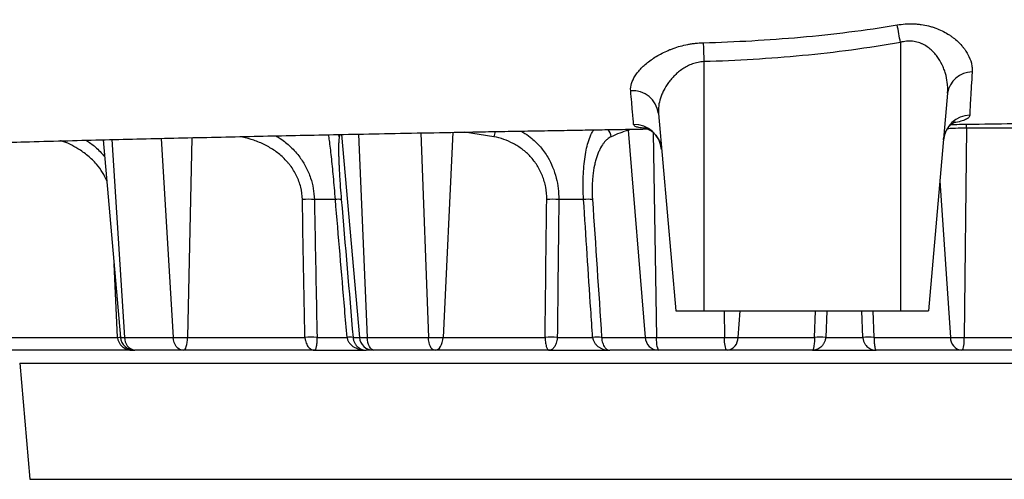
# Model space of a CAD drawing. Header units: millimetres. Extents: x 648 to 3450, y 253 to 3684.
# Tile 3 of 21: x 1032 to 1382, y 378 to 542. Entities that reach past the tile are written whole.
import ezdxf

# ---------------------------------------------------------------- set-up
doc = ezdxf.new("R2010")
doc.units = ezdxf.units.MM

msp = doc.modelspace()

# ---------------------------------------------------------------- linework, layer by layer
at = {"color": 7, "linetype": 'Continuous', "lineweight": 25}
for p, q in [((1345.48, 533.66), (1345.48, 438.01)), ((1275.48, 526.79), (1275.48, 438.01)), ((1362.26, 515.53), (1355.48, 438.01)), ((1259.32, 508.38), (1265.48, 438.01)), ((1248.57, 502.35), (1254.6, 428.57)), ((1368.96, 503.07), (1368.17, 428.57)), ((1061.59, 498.96), (1067.75, 428.57)), ((1144.26, 477.7), (1136.78, 477.7)), ((1232.64, 477.7), (1223.84, 477.7)), ((1265.48, 438.01), (1275.48, 438.01)), ((1275.48, 438.01), (1345.48, 438.01)), ((1345.48, 438.01), (1355.48, 438.01)), ((1023.45, 428.57), (1066.7, 428.57)), ((1069.2, 428.57), (1086.51, 428.57)), ((1086.51, 428.57), (1091.59, 428.57)), ((1091.59, 428.57), (1133.42, 428.57)), ((1137.72, 428.57), (1148.42, 428.57)), ((1150.55, 428.57), (1152.82, 428.57)), ((1152.82, 428.57), (1155.59, 428.57)), ((1155.59, 428.57), (1177.4, 428.57)), ((1177.4, 428.57), (1182.62, 428.57)), ((1182.62, 428.57), (1218.94, 428.57)), ((1223.29, 428.57), (1235.87, 428.57)), ((1239.08, 428.57), (1254.6, 428.57)), ((1254.6, 428.57), (1258.61, 428.57)), ((1258.61, 428.57), (1282.78, 428.57)), ((1282.78, 428.57), (1287.63, 428.57)), ((1287.63, 428.57), (1314.89, 428.57)), ((1318.86, 428.57), (1332.09, 428.57)), ((1336.06, 428.57), (1363.32, 428.57)), ((1363.32, 428.57), (1368.17, 428.57)), ((1368.17, 428.57), (1392.34, 428.57)), ((1071.88, 424.01), (1023.71, 424.01)), ((1071.88, 424.01), (1072.73, 424.01)), ((1072.85, 424.01), (1072.73, 424.01)), ((1089.91, 424.01), (1072.85, 424.01)), ((1090.3, 424.01), (1089.91, 424.01)), ((1136.89, 424.01), (1090.3, 424.01)), ((1136.89, 424.01), (1155.27, 424.01)), ((1157.79, 424.01), (1155.27, 424.01)), ((1158.01, 424.01), (1157.79, 424.01)), ((1179.5, 424.01), (1158.01, 424.01)), ((1179.91, 424.01), (1179.5, 424.01)), ((1220.36, 424.01), (1179.91, 424.01)), ((1220.36, 424.01), (1241.96, 424.01)), ((1259.25, 424.01), (1241.96, 424.01)), ((1259.56, 424.01), (1259.25, 424.01)), ((1283.39, 424.01), (1259.56, 424.01)), ((1283.76, 424.01), (1283.39, 424.01)), ((1314.12, 424.01), (1283.76, 424.01)), ((1314.12, 424.01), (1336.83, 424.01)), ((1367.19, 424.01), (1336.83, 424.01)), ((1367.56, 424.01), (1367.19, 424.01)), ((1391.39, 424.01), (1367.56, 424.01)), ((1031.85, 419.44), (1035.48, 378.01)), ((1035.48, 378.01), (1615.48, 378.01))]:
    msp.add_line(p, q, dxfattribs=at)
at = {"color": 1, "linetype": 'Continuous', "lineweight": 25}
for p, q in [((1174.71, 501.41), (1177.4, 428.57)), ((1186.1, 501.62), (1182.62, 428.57)), ((1200.69, 500.06), (1190.29, 501.7)), ((1248.57, 502.35), (1248.51, 502.72)), ((1257.39, 501.56), (1258.61, 428.57)), ((1064.69, 499.03), (1069.2, 428.57)), ((1082.28, 499.46), (1086.51, 428.57)), ((1093.2, 499.71), (1091.59, 428.57)), ((1145.66, 500.06), (1145.51, 500.86)), ((1145.9, 500.84), (1145.66, 500.06)), ((1146.5, 500.86), (1152.82, 428.57)), ((1152.52, 500.98), (1155.59, 428.57)), ((1359.53, 484.3), (1363.32, 428.57)), ((1066.7, 428.57), (1065.46, 454.78)), ((1282.68, 438.01), (1282.78, 428.57)), ((1288.28, 438.01), (1287.63, 428.57)), ((1314.89, 428.57), (1315.27, 438.01)), ((1319.24, 438.01), (1318.86, 428.57)), ((1332.09, 428.57), (1331.71, 438.01)), ((1335.68, 438.01), (1336.06, 428.57)), ((1067.75, 428.57), (1069.2, 428.57)), ((1031.85, 419.44), (1619.1, 419.44))]:
    msp.add_line(p, q, dxfattribs=at)
at = {"color": 7, "linetype": 'Continuous', "lineweight": 25, "flags": 128}
for points in [[(1275.27, 533.54), (1275.29, 532.87), (1275.31, 532.14), (1275.34, 531.35), (1275.36, 530.51), (1275.39, 529.62), (1275.42, 528.7), (1275.45, 527.75), (1275.48, 526.79)], [(1089.91, 424.01), (1089.28, 424.09), (1088.67, 424.35), (1088.11, 424.76), (1087.6, 425.32), (1087.18, 426.01), (1086.85, 426.79), (1086.62, 427.66), (1086.51, 428.57)], [(1090.3, 424.01), (1090.54, 424.09), (1090.77, 424.35), (1090.98, 424.76), (1091.17, 425.32), (1091.34, 426.01), (1091.46, 426.79), (1091.55, 427.66), (1091.59, 428.57)], [(1158.01, 424.01), (1157.56, 424.09), (1157.13, 424.35), (1156.73, 424.76), (1156.37, 425.32), (1156.07, 426.01), (1155.83, 426.79), (1155.67, 427.66), (1155.59, 428.57)], [(1179.5, 424.01), (1179.11, 424.09), (1178.74, 424.35), (1178.39, 424.76), (1178.08, 425.32), (1177.81, 426.01), (1177.61, 426.79), (1177.47, 427.66), (1177.4, 428.57)], [(1179.91, 424.01), (1180.41, 424.09), (1180.89, 424.35), (1181.35, 424.76), (1181.75, 425.32), (1182.09, 426.01), (1182.35, 426.79), (1182.53, 427.66), (1182.62, 428.57)], [(1259.56, 424.01), (1259.38, 424.09), (1259.21, 424.35), (1259.05, 424.76), (1258.91, 425.32), (1258.79, 426.01), (1258.7, 426.79), (1258.64, 427.66), (1258.61, 428.57)]]:
    msp.add_lwpolyline(points, dxfattribs=at)
at = {"color": 1, "linetype": 'Continuous', "lineweight": 25, "flags": 128}
for points in [[(1368.96, 503.07), (1368.98, 503.94), (1369.01, 504.53)], [(1066.7, 428.57), (1067.26, 428.59), (1067.75, 428.61)]]:
    msp.add_lwpolyline(points, dxfattribs=at)
at = {"color": 7, "linetype": 'Continuous', "lineweight": 25}
for centre, radius, start, end in [((895.3, 452.77), 457.39, 10.1858, 10.9772), ((1371.12, 514.13), 8.98, 90.61, 171.0118), ((1250, 507.06), 9.41, 8.0356, 93.5004), ((1370.58, 497.94), 9.82, 92.4039, 174.3694), ((1250.57, 494.53), 9.92, 5.3423, 90.817), ((1134.64, 430.91), 46.84, 87.3839, 92.6161), ((1145.31, 467.97), 9.78, 83.8222, 96.1778), ((1221.68, 429.86), 47.89, 87.414, 92.586), ((1234.23, 452.76), 24.99, 86.3506, 93.6494), ((1072.73, 429.01), 5, 185, 270), ((1073.55, 428.3), 4.35, 176.4762, 260.7141), ((1135.57, 381.96), 46.66, 87.3576, 92.6424), ((1149.48, 418.75), 9.88, 83.8023, 96.1977), ((1157.79, 429), 5, 184.9565, 269.9652), ((1221.11, 380.81), 47.81, 87.3911, 92.6089), ((1237.47, 403.55), 25.08, 86.3278, 93.6722), ((1259.4, 428.81), 4.81, 182.8797, 268.1888), ((1292.32, 427.52), 9.6, 173.6942, 201.4541), ((1283.2, 428.41), 4.44, 277.2896, 2.1075), ((1316.88, 389.05), 39.57, 87.1192, 92.8808), ((1334.07, 389.05), 39.57, 87.1192, 92.8808), ((1367.75, 428.41), 4.44, 177.8925, 262.7104), ((1358.63, 427.52), 9.6, 338.5459, 6.3058)]:
    msp.add_arc(centre, radius, start, end, dxfattribs=at)
at = {"color": 1, "linetype": 'Continuous', "lineweight": 25}
for centre, radius, start, end in [((1209.21, 498.53), 8.66, 157.0951, 169.8329), ((1237.17, 499.31), 5.38, 7.9819, 38.3748)]:
    msp.add_arc(centre, radius, start, end, dxfattribs=at)
at = {"color": 7, "linetype": 'Continuous', "lineweight": 25}
for points, knots in [([(1363.56, 504.43), (1364.9, 504.45), (1371.59, 504.54), (1383.72, 504.71), (1397.96, 504.89), (1410.41, 505.06), (1420.98, 505.19), (1431.34, 505.33), (1441.1, 505.45), (1449.94, 505.56), (1457.82, 505.65), (1464.74, 505.74), (1470.73, 505.81), (1475.8, 505.87), (1479.76, 505.92), (1482.73, 505.95), (1485.01, 505.98), (1487.28, 506), (1489.88, 506.03), (1493.54, 506.08), (1498.43, 506.13), (1504.69, 506.2), (1511.9, 506.28), (1520.01, 506.37), (1528.24, 506.46), (1536.45, 506.54), (1544.29, 506.62), (1552.09, 506.7), (1559.62, 506.77), (1568.86, 506.85), (1579.51, 506.95), (1591.21, 507.04), (1601.86, 507.12), (1611.51, 507.19), (1620.21, 507.25), (1629.83, 507.31), (1640.25, 507.37), (1651.18, 507.44), (1660.97, 507.49), (1668.24, 507.54), (1673.51, 507.57), (1677.24, 507.6), (1680.78, 507.63), (1684.3, 507.66), (1687.78, 507.7), (1690.82, 507.74), (1693.12, 507.77), (1695.07, 507.81), (1696.72, 507.86), (1698.03, 507.91), (1698.97, 507.95), (1699.93, 508), (1700.87, 508.06), (1701.78, 508.12), (1703.22, 508.26), (1704.81, 508.45), (1706.73, 508.74), (1709.26, 509.21), (1712.43, 509.95), (1715.95, 511.02), (1719.93, 512.51), (1724.08, 514.41), (1728.26, 516.78), (1731.81, 519.17), (1734.73, 521.43), (1736.97, 523.36), (1738.4, 524.7), (1739.28, 525.55), (1739.72, 525.98), (1740.44, 526.71), (1741.46, 527.79), (1742.8, 529.31), (1744.38, 531.26), (1746.04, 533.5), (1747.74, 536.04), (1749.45, 538.89), (1751.24, 542.31), (1753.08, 546.47), (1754.44, 550.37), (1755.41, 553.85), (1756.08, 556.73), (1756.73, 559.57), (1757.34, 562.39), (1757.94, 565.16), (1758.61, 568.43), (1759.39, 572.37), (1760.5, 578.32), (1761.84, 586.23), (1763.26, 595.92), (1764.49, 605.93), (1765.5, 616.19), (1766.21, 625.39), (1766.47, 631.18), (1766.57, 633.46)], [0, 0, 0, 0, 0.00594, 0.02975, 0.054408, 0.070344, 0.086618, 0.103093, 0.118481, 0.132452, 0.145003, 0.15613, 0.165832, 0.174105, 0.180947, 0.185317, 0.188802, 0.1923, 0.196625, 0.201778, 0.210697, 0.221353, 0.233749, 0.24789, 0.26378, 0.277498, 0.292202, 0.306841, 0.321132, 0.335074, 0.360523, 0.384719, 0.407655, 0.429324, 0.449719, 0.468841, 0.500108, 0.53146, 0.562933, 0.594319, 0.610665, 0.626955, 0.643615, 0.661759, 0.681483, 0.702697, 0.716913, 0.73056, 0.743224, 0.74886, 0.754287, 0.759506, 0.764521, 0.769196, 0.772236, 0.775218, 0.778314, 0.781682, 0.786809, 0.792443, 0.797823, 0.805422, 0.8125, 0.819075, 0.824634, 0.828944, 0.832021, 0.833154, 0.834563, 0.836064, 0.838443, 0.841387, 0.84501, 0.849412, 0.853579, 0.858405, 0.864011, 0.870581, 0.878436, 0.882226, 0.88646, 0.891485, 0.895028, 0.899118, 0.903937, 0.909697, 0.91671, 0.930458, 0.944861, 0.959593, 0.974636, 0.990008, 1, 1, 1, 1]), ([(1344.31, 539.87), (1346.24, 540.19), (1348.16, 540.33), (1350.54, 540.25), (1351.02, 540.22), (1351.95, 540.14), (1352.41, 540.09), (1353.78, 539.89), (1354.67, 539.72), (1355.96, 539.4), (1356.39, 539.28), (1357.23, 539.02), (1357.64, 538.88), (1358.84, 538.44), (1359.6, 538.12), (1361.05, 537.41), (1361.74, 537.02), (1362.73, 536.41), (1363.06, 536.2), (1363.68, 535.77), (1363.98, 535.55), (1365.43, 534.43), (1366.44, 533.48), (1367.53, 532.24), (1367.74, 531.99), (1368.14, 531.48), (1368.33, 531.22), (1368.87, 530.44), (1369.2, 529.92), (1370.05, 528.36), (1370.47, 527.3), (1370.86, 525.72), (1370.96, 525.19), (1371.05, 524.14), (1371.06, 523.62), (1371.03, 523.1)], [0, 0, 0, 0, 0.125, 0.125, 0.15625, 0.15625, 0.1875, 0.1875, 0.25, 0.25, 0.28125, 0.28125, 0.3125, 0.3125, 0.375, 0.375, 0.4375, 0.4375, 0.46875, 0.46875, 0.5, 0.5, 0.625, 0.625, 0.65625, 0.65625, 0.6875, 0.6875, 0.75, 0.75, 0.875, 0.875, 0.9375, 0.9375, 1, 1, 1, 1]), ([(1275.27, 533.54), (1286.83, 533.86), (1298.38, 534.5), (1315.65, 536.04), (1321.4, 536.65), (1332.88, 538.08), (1338.61, 538.91), (1344.31, 539.87)], [0, 0, 0, 0, 0.5, 0.5, 0.75, 0.75, 1, 1, 1, 1]), ([(1249.43, 516.45), (1249.35, 517.29), (1249.46, 518.15), (1250, 519.91), (1250.42, 520.81), (1251.16, 521.96), (1251.32, 522.19), (1251.65, 522.65), (1251.82, 522.88), (1252.37, 523.56), (1252.77, 524.02), (1254.08, 525.36), (1255.09, 526.24), (1257.4, 527.96), (1258.67, 528.76), (1260.75, 529.88), (1261.48, 530.24), (1262.62, 530.74), (1263.01, 530.91), (1263.8, 531.22), (1264.2, 531.38), (1266.22, 532.11), (1267.93, 532.58), (1270.19, 533.02), (1270.64, 533.1), (1271.55, 533.24), (1272.01, 533.3), (1273.4, 533.45), (1274.33, 533.51), (1275.27, 533.54)], [0, 0, 0, 0, 0.125, 0.125, 0.25, 0.25, 0.28125, 0.28125, 0.3125, 0.3125, 0.375, 0.375, 0.5, 0.5, 0.625, 0.625, 0.6875, 0.6875, 0.71875, 0.71875, 0.75, 0.75, 0.875, 0.875, 0.90625, 0.90625, 0.9375, 0.9375, 1, 1, 1, 1]), ([(1345.48, 533.66), (1339.7, 532.62), (1333.89, 531.73), (1322.26, 530.16), (1316.43, 529.5), (1304.75, 528.39), (1298.91, 527.94), (1287.2, 527.22), (1281.34, 526.96), (1275.48, 526.79)], [0, 0, 0, 0, 0.25, 0.25, 0.5, 0.5, 0.75, 0.75, 1, 1, 1, 1]), ([(1362.26, 515.53), (1362.3, 516.05), (1362.32, 516.56), (1362.32, 517.61), (1362.3, 518.13), (1362.16, 519.71), (1361.98, 520.76), (1361.59, 522.33), (1361.43, 522.85), (1361.08, 523.89), (1360.88, 524.41), (1360.21, 525.95), (1359.68, 526.95), (1358.72, 528.39), (1358.37, 528.87), (1357.61, 529.78), (1357.2, 530.23), (1356.32, 531.08), (1355.85, 531.48), (1354.84, 532.22), (1354.3, 532.56), (1353.42, 533.02), (1353.12, 533.16), (1352.5, 533.41), (1352.18, 533.53), (1351.53, 533.73), (1351.2, 533.82), (1350.51, 533.96), (1350.16, 534.01), (1349.08, 534.12), (1348.36, 534.13), (1346.92, 533.99), (1346.19, 533.86), (1345.48, 533.66)], [0, 0, 0, 0, 0.0625, 0.0625, 0.125, 0.125, 0.25, 0.25, 0.3125, 0.3125, 0.375, 0.375, 0.5, 0.5, 0.5625, 0.5625, 0.625, 0.625, 0.6875, 0.6875, 0.75, 0.75, 0.78125, 0.78125, 0.8125, 0.8125, 0.84375, 0.84375, 0.875, 0.875, 0.9375, 0.9375, 1, 1, 1, 1]), ([(1275.48, 526.79), (1274.77, 526.75), (1274.09, 526.67), (1273.08, 526.46), (1272.74, 526.38), (1272.09, 526.2), (1271.76, 526.09), (1270.81, 525.75), (1270.2, 525.49), (1269.05, 524.9), (1268.5, 524.57), (1267.71, 524.05), (1267.45, 523.87), (1266.95, 523.5), (1266.7, 523.31), (1266, 522.73), (1265.55, 522.33), (1264.71, 521.5), (1264.32, 521.08), (1263.57, 520.21), (1263.22, 519.76), (1262.24, 518.42), (1261.68, 517.51), (1260.96, 516.12), (1260.75, 515.66), (1260.36, 514.73), (1260.18, 514.26), (1259.73, 512.87), (1259.51, 511.95), (1259.27, 510.14), (1259.24, 509.25), (1259.32, 508.38)], [0, 0, 0, 0, 0.0625, 0.0625, 0.09375, 0.09375, 0.125, 0.125, 0.1875, 0.1875, 0.25, 0.25, 0.28125, 0.28125, 0.3125, 0.3125, 0.375, 0.375, 0.4375, 0.4375, 0.5, 0.5, 0.625, 0.625, 0.6875, 0.6875, 0.75, 0.75, 0.875, 0.875, 1, 1, 1, 1]), ([(1371.03, 523.1), (1370.78, 519.54), (1370.59, 516.48), (1370.3, 511.33), (1370.21, 509.28), (1370.17, 507.76)], [0, 0, 0, 0, 0.5, 0.5, 1, 1, 1, 1]), ([(1250.43, 504.45), (1250.36, 505.51), (1250.24, 507.04), (1249.99, 510.06), (1249.89, 511.18), (1249.68, 513.65), (1249.56, 514.99), (1249.43, 516.45)], [0, 0, 0, 0, 0.5, 0.5, 0.75, 0.75, 1, 1, 1, 1]), ([(1360.81, 498.91), (1360.81, 498.92), (1360.81, 499.48), (1361.08, 500.57), (1361.63, 502.01), (1362.37, 503.2), (1363.15, 504.1), (1363.88, 504.73), (1364.48, 505.13), (1364.87, 505.33), (1365.03, 505.38), (1364.99, 505.37), (1364.98, 505.37)], [0, 0, 0, 0, 0.00307, 0.150492, 0.290293, 0.422583, 0.547448, 0.665163, 0.777654, 0.888494, 0.997857, 1, 1, 1, 1]), ([(940.78, 495.32), (941.45, 495.34), (943.51, 495.42), (946.85, 495.54), (950.68, 495.68), (954.07, 495.8), (956.96, 495.9), (959.52, 495.99), (962.16, 496.08), (965.38, 496.19), (969.32, 496.32), (974.04, 496.48), (979.5, 496.66), (985.73, 496.85), (992.59, 497.07), (1001.15, 497.32), (1011.12, 497.62), (1022.38, 497.93), (1034.38, 498.26), (1047.07, 498.59), (1060.42, 498.93), (1073.57, 499.25), (1086.75, 499.57), (1100.13, 499.87), (1113.45, 500.17), (1126.77, 500.45), (1140.27, 500.73), (1154.48, 501.02), (1169.6, 501.31), (1182.97, 501.56), (1194.35, 501.77), (1203.49, 501.94), (1212.85, 502.1), (1222.12, 502.26), (1230.93, 502.41), (1239.33, 502.55), (1247.14, 502.68), (1252.55, 502.77), (1255.2, 502.82), (1255.48, 502.82)], [0, 0, 0, 0, 0.008625, 0.026253, 0.041619, 0.055902, 0.067438, 0.076415, 0.086352, 0.09856, 0.113991, 0.131977, 0.152518, 0.175614, 0.201253, 0.227611, 0.267827, 0.306574, 0.343851, 0.38917, 0.432113, 0.473222, 0.514205, 0.555195, 0.596202, 0.634893, 0.6741, 0.715349, 0.758775, 0.804393, 0.829476, 0.855175, 0.881494, 0.908134, 0.932811, 0.955036, 0.978074, 0.99769, 1, 1, 1, 1]), ([(1254.55, 503.16), (1254.57, 503.16), (1254.61, 503.15), (1254.98, 503.04), (1255.61, 502.78), (1256.46, 502.31), (1257.44, 501.56), (1258.4, 500.57), (1259.27, 499.33), (1259.97, 497.83), (1260.36, 496.51), (1260.4, 495.68), (1260.41, 495.45)], [0, 0, 0, 0, 0.0912348, 0.1780701, 0.2636519, 0.3707216, 0.4734463, 0.5838715, 0.6993889, 0.8175504, 0.9497762, 1, 1, 1, 1]), ([(1132.5, 477.7), (1132.48, 479.18), (1132.29, 480.63), (1131.77, 482.76), (1131.56, 483.46), (1131.06, 484.84), (1130.77, 485.51), (1129.82, 487.45), (1129.06, 488.67), (1127.97, 490.11), (1127.74, 490.39), (1127.27, 490.94), (1127.04, 491.21), (1126.31, 492), (1125.8, 492.5), (1124.22, 493.94), (1123.09, 494.8), (1121.29, 495.97), (1120.68, 496.33), (1119.43, 497.01), (1118.8, 497.33), (1116.88, 498.2), (1115.57, 498.69), (1112.88, 499.5), (1111.5, 499.82), (1110.09, 500.06)], [0, 0, 0, 0, 0.125, 0.125, 0.1875, 0.1875, 0.25, 0.25, 0.375, 0.375, 0.40625, 0.40625, 0.4375, 0.4375, 0.5, 0.5, 0.625, 0.625, 0.6875, 0.6875, 0.75, 0.75, 0.875, 0.875, 1, 1, 1, 1]), ([(1145.66, 500.06), (1145.6, 499.82), (1145.55, 499.5), (1145.49, 498.89), (1145.48, 498.66), (1145.45, 498.16), (1145.44, 497.89), (1145.41, 497), (1145.4, 496.33), (1145.4, 495.16), (1145.41, 494.75), (1145.42, 493.88), (1145.43, 493.42), (1145.46, 492.46), (1145.47, 491.96), (1145.51, 490.91), (1145.53, 490.35), (1145.61, 488.64), (1145.67, 487.42), (1145.77, 485.8), (1145.79, 485.47), (1145.83, 484.8), (1145.86, 484.46), (1145.92, 483.43), (1145.97, 482.73), (1146.13, 480.62), (1146.24, 479.18), (1146.37, 477.7)], [0, 0, 0, 0, 0.125, 0.125, 0.1875, 0.1875, 0.25, 0.25, 0.375, 0.375, 0.4375, 0.4375, 0.5, 0.5, 0.5625, 0.5625, 0.625, 0.625, 0.75, 0.75, 0.78125, 0.78125, 0.8125, 0.8125, 0.875, 0.875, 1, 1, 1, 1]), ([(1219.52, 477.7), (1219.54, 479.18), (1219.41, 480.63), (1219.02, 482.76), (1218.86, 483.46), (1218.46, 484.84), (1218.24, 485.51), (1217.47, 487.45), (1216.84, 488.67), (1215.93, 490.11), (1215.74, 490.39), (1215.35, 490.94), (1215.15, 491.21), (1214.54, 492), (1214.11, 492.5), (1212.78, 493.94), (1211.83, 494.8), (1210.3, 495.97), (1209.77, 496.33), (1208.71, 497.01), (1208.17, 497.33), (1206.53, 498.2), (1205.4, 498.69), (1203.09, 499.5), (1201.9, 499.82), (1200.69, 500.06)], [0, 0, 0, 0, 0.125, 0.125, 0.1875, 0.1875, 0.25, 0.25, 0.375, 0.375, 0.40625, 0.40625, 0.4375, 0.4375, 0.5, 0.5, 0.625, 0.625, 0.6875, 0.6875, 0.75, 0.75, 0.875, 0.875, 1, 1, 1, 1]), ([(1242.49, 500.06), (1241.99, 499.82), (1241.5, 499.5), (1240.79, 498.89), (1240.55, 498.66), (1240.1, 498.16), (1239.87, 497.89), (1239.23, 497), (1238.81, 496.33), (1238.23, 495.16), (1238.05, 494.75), (1237.69, 493.88), (1237.53, 493.42), (1237.21, 492.46), (1237.06, 491.96), (1236.77, 490.91), (1236.64, 490.35), (1236.28, 488.64), (1236.09, 487.42), (1235.92, 485.8), (1235.89, 485.47), (1235.83, 484.8), (1235.81, 484.46), (1235.74, 483.43), (1235.72, 482.73), (1235.68, 480.62), (1235.72, 479.18), (1235.82, 477.7)], [0, 0, 0, 0, 0.125, 0.125, 0.1875, 0.1875, 0.25, 0.25, 0.375, 0.375, 0.4375, 0.4375, 0.5, 0.5, 0.5625, 0.5625, 0.625, 0.625, 0.75, 0.75, 0.78125, 0.78125, 0.8125, 0.8125, 0.875, 0.875, 1, 1, 1, 1]), ([(1136.78, 477.7), (1136.84, 474.38), (1136.91, 471.06), (1136.97, 467.75), (1137.22, 454.69), (1137.47, 441.63), (1137.72, 428.57)], [0, 0, 0, 0, 0.01, 0.01, 0.01, 0.04935958, 0.04935958, 0.04935958, 0.04935958]), ([(1148.42, 428.57), (1148.14, 431.89), (1147.86, 435.21), (1147.58, 438.52), (1146.47, 451.58), (1145.37, 464.64), (1144.26, 477.7)], [0, 0, 0, 0, 0.01, 0.01, 0.01, 0.04935958, 0.04935958, 0.04935958, 0.04935958]), ([(1223.84, 477.7), (1223.8, 474.38), (1223.77, 471.06), (1223.73, 467.75), (1223.58, 454.69), (1223.43, 441.63), (1223.29, 428.57)], [0, 0, 0, 0, 0.01, 0.01, 0.01, 0.04935958, 0.04935958, 0.04935958, 0.04935958]), ([(1235.87, 428.57), (1235.65, 431.89), (1235.43, 435.21), (1235.21, 438.52), (1234.35, 451.58), (1233.5, 464.64), (1232.64, 477.7)], [0, 0, 0, 0, 0.01, 0.01, 0.01, 0.04935958, 0.04935958, 0.04935958, 0.04935958]), ([(1066.7, 428.57), (1066.71, 428.38), (1066.74, 428.19), (1066.82, 427.83), (1066.87, 427.65), (1067.04, 427.13), (1067.19, 426.81), (1067.54, 426.22), (1067.74, 425.95), (1068.17, 425.47), (1068.41, 425.26), (1068.9, 424.89), (1069.15, 424.73), (1069.67, 424.46), (1069.94, 424.35), (1070.49, 424.18), (1070.76, 424.11), (1071.18, 424.05), (1071.32, 424.03), (1071.6, 424.01), (1071.74, 424.01), (1071.88, 424.01)], [0, 0, 0, 0, 0.0625, 0.0625, 0.125, 0.125, 0.25, 0.25, 0.375, 0.375, 0.5, 0.5, 0.625, 0.625, 0.75, 0.75, 0.875, 0.875, 0.9375, 0.9375, 1, 1, 1, 1]), ([(1133.42, 428.57), (1133.43, 428.38), (1133.45, 428.19), (1133.5, 427.83), (1133.53, 427.65), (1133.65, 427.13), (1133.75, 426.81), (1133.98, 426.22), (1134.11, 425.95), (1134.4, 425.47), (1134.56, 425.26), (1134.89, 424.89), (1135.06, 424.73), (1135.41, 424.46), (1135.59, 424.35), (1135.95, 424.18), (1136.14, 424.11), (1136.42, 424.05), (1136.51, 424.03), (1136.7, 424.01), (1136.8, 424.01), (1136.89, 424.01)], [0, 0, 0, 0, 0.0625, 0.0625, 0.125, 0.125, 0.25, 0.25, 0.375, 0.375, 0.5, 0.5, 0.625, 0.625, 0.75, 0.75, 0.875, 0.875, 0.9375, 0.9375, 1, 1, 1, 1]), ([(1137.72, 428.57), (1137.72, 428.38), (1137.71, 428.19), (1137.7, 427.83), (1137.69, 427.65), (1137.67, 427.14), (1137.64, 426.81), (1137.59, 426.22), (1137.55, 425.95), (1137.49, 425.48), (1137.45, 425.26), (1137.37, 424.89), (1137.33, 424.73), (1137.25, 424.46), (1137.2, 424.35), (1137.12, 424.18), (1137.07, 424.11), (1137, 424.05), (1136.98, 424.03), (1136.94, 424.01), (1136.91, 424.01), (1136.89, 424.01)], [0, 0, 0, 0, 0.0625, 0.0625, 0.125, 0.125, 0.25, 0.25, 0.375, 0.375, 0.5, 0.5, 0.625, 0.625, 0.75, 0.75, 0.875, 0.875, 0.9375, 0.9375, 1, 1, 1, 1]), ([(1148.42, 428.57), (1148.44, 428.38), (1148.48, 428.19), (1148.58, 427.83), (1148.64, 427.65), (1148.87, 427.14), (1149.07, 426.81), (1149.53, 426.22), (1149.79, 425.95), (1150.37, 425.48), (1150.68, 425.26), (1151.32, 424.89), (1151.66, 424.73), (1152.35, 424.46), (1152.71, 424.35), (1153.43, 424.18), (1153.79, 424.11), (1154.34, 424.05), (1154.52, 424.03), (1154.89, 424.01), (1155.08, 424.01), (1155.27, 424.01)], [0, 0, 0, 0, 0.0625, 0.0625, 0.125, 0.125, 0.25, 0.25, 0.375, 0.375, 0.5, 0.5, 0.625, 0.625, 0.75, 0.75, 0.875, 0.875, 0.9375, 0.9375, 1, 1, 1, 1]), ([(1150.55, 428.57), (1150.57, 428.38), (1150.59, 428.19), (1150.66, 427.83), (1150.71, 427.65), (1150.86, 427.13), (1151, 426.81), (1151.32, 426.22), (1151.51, 425.95), (1151.9, 425.47), (1152.12, 425.26), (1152.56, 424.89), (1152.79, 424.73), (1153.27, 424.46), (1153.51, 424.35), (1154.01, 424.18), (1154.26, 424.11), (1154.63, 424.05), (1154.76, 424.03), (1155.01, 424.01), (1155.14, 424.01), (1155.27, 424.01)], [0, 0, 0, 0, 0.0625, 0.0625, 0.125, 0.125, 0.25, 0.25, 0.375, 0.375, 0.5, 0.5, 0.625, 0.625, 0.75, 0.75, 0.875, 0.875, 0.9375, 0.9375, 1, 1, 1, 1]), ([(1218.94, 428.57), (1218.94, 428.38), (1218.95, 428.19), (1218.97, 427.83), (1218.98, 427.65), (1219.03, 427.13), (1219.07, 426.81), (1219.17, 426.22), (1219.22, 425.95), (1219.34, 425.47), (1219.4, 425.26), (1219.53, 424.89), (1219.6, 424.73), (1219.75, 424.46), (1219.82, 424.35), (1219.97, 424.18), (1220.05, 424.11), (1220.16, 424.05), (1220.2, 424.03), (1220.28, 424.01), (1220.32, 424.01), (1220.36, 424.01)], [0, 0, 0, 0, 0.0625, 0.0625, 0.125, 0.125, 0.25, 0.25, 0.375, 0.375, 0.5, 0.5, 0.625, 0.625, 0.75, 0.75, 0.875, 0.875, 0.9375, 0.9375, 1, 1, 1, 1]), ([(1223.29, 428.57), (1223.28, 428.38), (1223.26, 428.19), (1223.22, 427.83), (1223.2, 427.65), (1223.1, 427.14), (1223.01, 426.81), (1222.81, 426.22), (1222.7, 425.95), (1222.46, 425.48), (1222.32, 425.26), (1222.05, 424.89), (1221.91, 424.73), (1221.61, 424.46), (1221.46, 424.35), (1221.15, 424.18), (1220.99, 424.11), (1220.76, 424.05), (1220.68, 424.03), (1220.52, 424.01), (1220.44, 424.01), (1220.36, 424.01)], [0, 0, 0, 0, 0.0625, 0.0625, 0.125, 0.125, 0.25, 0.25, 0.375, 0.375, 0.5, 0.5, 0.625, 0.625, 0.75, 0.75, 0.875, 0.875, 0.9375, 0.9375, 1, 1, 1, 1]), ([(1235.87, 428.57), (1235.89, 428.38), (1235.92, 428.19), (1236.01, 427.83), (1236.06, 427.65), (1236.27, 427.14), (1236.45, 426.81), (1236.86, 426.22), (1237.09, 425.95), (1237.6, 425.48), (1237.88, 425.26), (1238.45, 424.89), (1238.75, 424.73), (1239.36, 424.46), (1239.68, 424.35), (1240.32, 424.18), (1240.65, 424.11), (1241.14, 424.05), (1241.3, 424.03), (1241.63, 424.01), (1241.79, 424.01), (1241.96, 424.01)], [0, 0, 0, 0, 0.0625, 0.0625, 0.125, 0.125, 0.25, 0.25, 0.375, 0.375, 0.5, 0.5, 0.625, 0.625, 0.75, 0.75, 0.875, 0.875, 0.9375, 0.9375, 1, 1, 1, 1]), ([(1239.08, 428.57), (1239.09, 428.38), (1239.1, 428.19), (1239.15, 427.83), (1239.17, 427.65), (1239.27, 427.13), (1239.36, 426.81), (1239.55, 426.22), (1239.66, 425.95), (1239.91, 425.47), (1240.04, 425.26), (1240.31, 424.89), (1240.45, 424.73), (1240.74, 424.46), (1240.89, 424.35), (1241.19, 424.18), (1241.35, 424.11), (1241.58, 424.05), (1241.65, 424.03), (1241.81, 424.01), (1241.88, 424.01), (1241.96, 424.01)], [0, 0, 0, 0, 0.0625, 0.0625, 0.125, 0.125, 0.25, 0.25, 0.375, 0.375, 0.5, 0.5, 0.625, 0.625, 0.75, 0.75, 0.875, 0.875, 0.9375, 0.9375, 1, 1, 1, 1]), ([(1314.89, 428.57), (1314.88, 428.38), (1314.88, 428.19), (1314.87, 427.83), (1314.86, 427.65), (1314.83, 427.13), (1314.81, 426.81), (1314.76, 426.22), (1314.73, 425.95), (1314.66, 425.47), (1314.62, 425.26), (1314.55, 424.89), (1314.51, 424.73), (1314.44, 424.46), (1314.4, 424.35), (1314.32, 424.18), (1314.28, 424.11), (1314.22, 424.05), (1314.2, 424.03), (1314.16, 424.01), (1314.14, 424.01), (1314.12, 424.01)], [0, 0, 0, 0, 0.0625, 0.0625, 0.125, 0.125, 0.25, 0.25, 0.375, 0.375, 0.5, 0.5, 0.625, 0.625, 0.75, 0.75, 0.875, 0.875, 0.9375, 0.9375, 1, 1, 1, 1]), ([(1318.86, 428.57), (1318.85, 428.38), (1318.82, 428.19), (1318.75, 427.83), (1318.71, 427.65), (1318.55, 427.14), (1318.41, 426.81), (1318.09, 426.22), (1317.91, 425.95), (1317.51, 425.48), (1317.3, 425.26), (1316.85, 424.89), (1316.62, 424.73), (1316.14, 424.46), (1315.89, 424.35), (1315.39, 424.18), (1315.14, 424.11), (1314.76, 424.05), (1314.63, 424.03), (1314.38, 424.01), (1314.25, 424.01), (1314.12, 424.01)], [0, 0, 0, 0, 0.0625, 0.0625, 0.125, 0.125, 0.25, 0.25, 0.375, 0.375, 0.5, 0.5, 0.625, 0.625, 0.75, 0.75, 0.875, 0.875, 0.9375, 0.9375, 1, 1, 1, 1]), ([(1332.09, 428.57), (1332.1, 428.38), (1332.13, 428.19), (1332.2, 427.83), (1332.24, 427.65), (1332.4, 427.14), (1332.54, 426.81), (1332.86, 426.22), (1333.04, 425.95), (1333.44, 425.48), (1333.65, 425.26), (1334.1, 424.89), (1334.33, 424.73), (1334.81, 424.46), (1335.06, 424.35), (1335.56, 424.18), (1335.81, 424.11), (1336.19, 424.05), (1336.32, 424.03), (1336.57, 424.01), (1336.7, 424.01), (1336.83, 424.01)], [0, 0, 0, 0, 0.0625, 0.0625, 0.125, 0.125, 0.25, 0.25, 0.375, 0.375, 0.5, 0.5, 0.625, 0.625, 0.75, 0.75, 0.875, 0.875, 0.9375, 0.9375, 1, 1, 1, 1]), ([(1336.06, 428.57), (1336.07, 428.38), (1336.07, 428.19), (1336.08, 427.83), (1336.09, 427.65), (1336.12, 427.13), (1336.14, 426.81), (1336.19, 426.22), (1336.22, 425.95), (1336.29, 425.47), (1336.33, 425.26), (1336.4, 424.89), (1336.44, 424.73), (1336.51, 424.46), (1336.55, 424.35), (1336.63, 424.18), (1336.67, 424.11), (1336.73, 424.05), (1336.75, 424.03), (1336.79, 424.01), (1336.81, 424.01), (1336.83, 424.01)], [0, 0, 0, 0, 0.0625, 0.0625, 0.125, 0.125, 0.25, 0.25, 0.375, 0.375, 0.5, 0.5, 0.625, 0.625, 0.75, 0.75, 0.875, 0.875, 0.9375, 0.9375, 1, 1, 1, 1])]:
    msp.add_open_spline(points, degree=3, knots=knots, dxfattribs=at)
at = {"color": 1, "linetype": 'Continuous', "lineweight": 25}
for points, knots in [([(1370.17, 507.76), (1370.09, 507.47), (1369.94, 506.87), (1368.83, 506.12), (1366.98, 505.52), (1365.46, 505.17), (1364.41, 505.06), (1364.39, 505.06)], [0, 0, 0, 0, 0.243555, 0.495142, 0.74085, 0.995091, 1, 1, 1, 1]), ([(1210.27, 502.06), (1210.76, 501.79), (1212.15, 501.06), (1214.54, 499.25), (1217.35, 496.51), (1219.83, 493.05), (1221.73, 489.27), (1222.96, 485.51), (1223.72, 481.6), (1223.8, 479.01), (1223.84, 477.7)], [0, 0, 0, 0, 0.064421, 0.179965, 0.334188, 0.49243, 0.624046, 0.759, 0.878058, 1, 1, 1, 1]), ([(1232.64, 477.7), (1232.57, 479.07), (1232.44, 481.85), (1232.5, 485.83), (1232.73, 489.57), (1233.13, 492.98), (1233.71, 496.08), (1234.49, 498.89), (1235.33, 501.11), (1235.98, 502.1), (1236.25, 502.5)], [0, 0, 0, 0, 0.122568, 0.248586, 0.369684, 0.493665, 0.62044, 0.749774, 0.8992, 1, 1, 1, 1]), ([(1254.91, 503.05), (1254.69, 503.06), (1253.64, 503.11), (1252.29, 503.32), (1250.78, 503.73), (1250.56, 504.19), (1250.43, 504.45)], [0, 0, 0, 0, 0.074004, 0.349159, 0.633131, 1, 1, 1, 1]), ([(1368.96, 503.07), (1368.65, 503.06), (1367.04, 503.06), (1364.6, 503.04), (1362.82, 502.9), (1362.19, 502.85)], [0, 0, 0, 0, 0.133168, 0.694172, 1, 1, 1, 1]), ([(1062.88, 484.29), (1062.41, 485.31), (1061.43, 487.44), (1059.15, 490.48), (1056.19, 493.39), (1052.04, 496.22), (1048.73, 498.01), (1046.55, 498.55), (1046.44, 498.57)], [0, 0, 0, 0, 0.14982, 0.312347, 0.506162, 0.700166, 0.984493, 1, 1, 1, 1]), ([(1055.53, 498.81), (1056.63, 498.05), (1059.07, 496.37), (1061.04, 494.14), (1062.12, 492.91)], [0, 0, 0, 0, 0.448706, 1, 1, 1, 1]), ([(1123.05, 500.37), (1123.59, 500.06), (1125.49, 498.96), (1128.45, 496.49), (1131.53, 493.05), (1133.9, 489.27), (1135.5, 485.51), (1136.52, 481.6), (1136.69, 479.01), (1136.78, 477.7)], [0, 0, 0, 0, 0.068997, 0.244089, 0.423745, 0.573172, 0.726388, 0.861557, 1, 1, 1, 1]), ([(1144.26, 477.7), (1144.15, 479.07), (1143.93, 481.85), (1143.57, 485.83), (1143.21, 489.56), (1142.85, 492.98), (1142.5, 496.07), (1142.16, 498.75), (1141.97, 500.1), (1141.88, 500.76)], [0, 0, 0, 0, 0.140575, 0.285107, 0.423995, 0.566191, 0.711591, 0.859926, 1, 1, 1, 1]), ([(1071.6, 424.2), (1071.69, 424.1), (1071.79, 424.01), (1071.88, 424.01), (1071.88, 424.01)], [0, 0, 0, 0, 0.984893, 1, 1, 1, 1])]:
    msp.add_open_spline(points, degree=3, knots=knots, dxfattribs=at)
at = {"color": 7, "linetype": 'Continuous', "lineweight": 25}
for points in [[(1248.57, 502.35), (1246.52, 501.75), (1244.5, 500.98), (1242.49, 500.06)], [(1249.6, 502.66), (1249.19, 502.57), (1248.84, 502.47), (1248.57, 502.35)], [(1393.59, 503.07), (1385.43, 503.07), (1377.21, 503.07), (1368.96, 503.07)], [(1133.42, 428.57), (1133.11, 444.95), (1132.81, 461.32), (1132.5, 477.7)], [(1146.37, 477.7), (1147.76, 461.32), (1149.16, 444.95), (1150.55, 428.57)], [(1218.94, 428.57), (1219.13, 444.95), (1219.32, 461.32), (1219.52, 477.7)], [(1235.82, 477.7), (1236.91, 461.32), (1237.99, 444.95), (1239.08, 428.57)]]:
    msp.add_open_spline(points, degree=3, dxfattribs=at)

doc.saveas('drawing.dxf')
